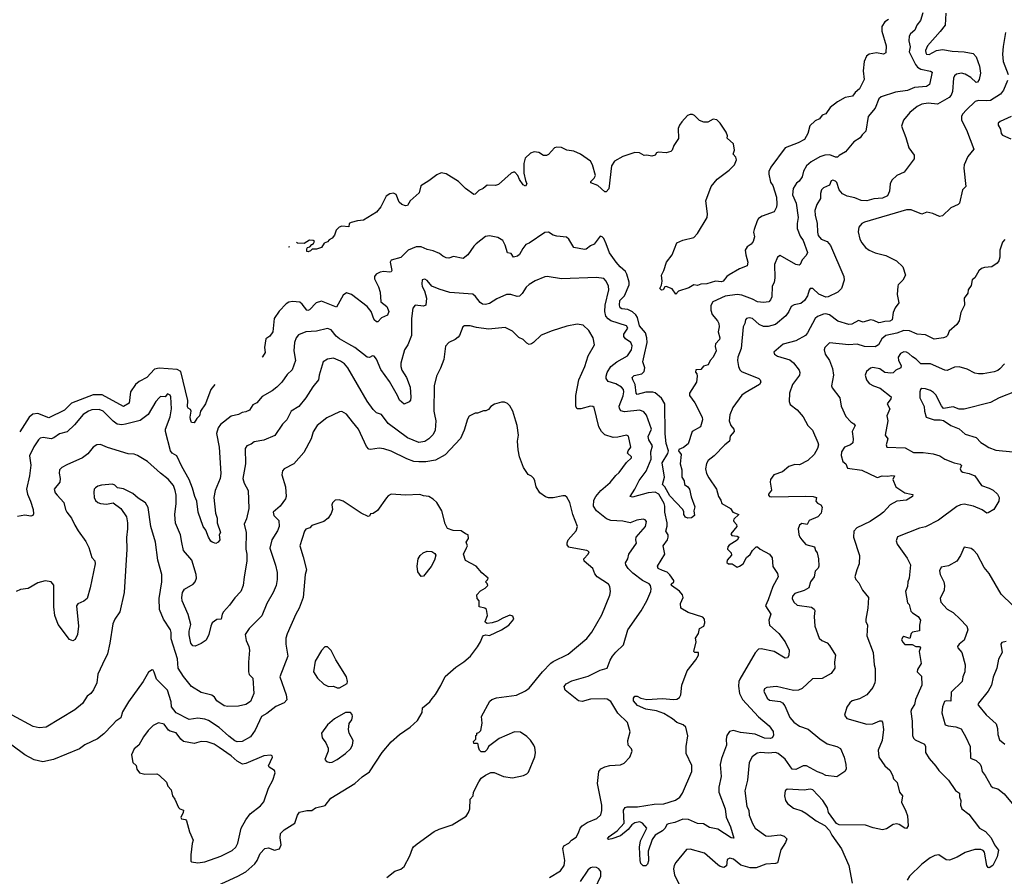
# Model space of a CAD drawing. Extents: x 1863017 to 1989460, y 394564 to 532820.
# Tile 108 of 213: x 1899903 to 1908100, y 509794 to 516922. Entities that reach past the tile are written whole.
import ezdxf

# ---------------------------------------------------------------- set-up
doc = ezdxf.new("R2010")
doc.units = 0

msp = doc.modelspace()

# ---------------------------------------------------------------- linework, layer by layer
at = {"layer": '0CON10XD'}
for points in [[(1907421.9, 516978.1), (1907401.5, 516915), (1907372.7, 516875), (1907355.5, 516835), (1907320, 516805), (1907308.5, 516785), (1907304.5, 516744.5), (1907315.4, 516695.4), (1907307.8, 516655), (1907360.2, 516550.2), (1907377.9, 516527.9), (1907405, 516509.2), (1907485, 516493.3), (1907498.6, 516485), (1907477.9, 516382.1), (1907453.3, 516365), (1907353.6, 516356.4), (1907295, 516332.9), (1907195, 516317.5), (1907075, 516280), (1907055, 516262.5), (1907025, 516185.8), (1906965.7, 516115), (1906947.1, 515995), (1906916.2, 515965), (1906900.9, 515939.1), (1906848, 515905), (1906777, 515823), (1906725, 515792.5), (1906712.5, 515777.5), (1906695, 515777.5), (1906646.9, 515796.9), (1906605, 515794.6), (1906565, 515781.5), (1906491.5, 515738.5), (1906454.5, 515705), (1906429.6, 515660.4), (1906416.9, 515615), (1906392.5, 515577.5), (1906369.5, 515560.5), (1906342.5, 515517.5), (1906335.6, 515465), (1906368.5, 515395), (1906383.5, 515275), (1906374.6, 515225), (1906375.3, 515185), (1906401.3, 515121.3), (1906425, 515083.1), (1906462.9, 514985), (1906450.3, 514959.7), (1906417.3, 514922.7), (1906402, 514885), (1906391.7, 514878.3), (1906364.4, 514884.4), (1906235, 514959.4), (1906213.3, 514945), (1906187.5, 514885), (1906190, 514775), (1906183.9, 514736.1), (1906166.4, 514703.6), (1906164, 514615), (1906155, 514591.2), (1906138.8, 514575), (1906095, 514569.6), (1906045, 514574.4), (1906005, 514597.2), (1905915, 514628.2), (1905875, 514635.2), (1905775, 514621.6), (1905674.3, 514575), (1905657.3, 514542.7), (1905656.5, 514505), (1905667.4, 514467.4), (1905712.9, 514415), (1905723.1, 514395), (1905725.6, 514365), (1905718.9, 514325), (1905733.1, 514275), (1905730, 514260), (1905696.4, 514223.6), (1905693.1, 514203.1), (1905702.2, 514165), (1905676.9, 514115), (1905652, 514085), (1905635, 514050), (1905595, 514037.5), (1905575, 514010), (1905531.7, 514008.3), (1905528.3, 513988.3), (1905540, 513975), (1905542.5, 513955), (1905536.7, 513905), (1905479.2, 513815), (1905480.8, 513795), (1905523.7, 513733.7), (1905585.5, 513615), (1905588.9, 513591.1), (1905571.1, 513535), (1905500.9, 513495), (1905467.5, 513392.5), (1905429, 513361), (1905390, 513345), (1905388, 513335), (1905408.8, 513305), (1905401.2, 513225), (1905414.4, 513175), (1905416.6, 513115), (1905434, 513085), (1905438.2, 513055), (1905465.4, 513035), (1905478.5, 513015), (1905492.8, 512952.8), (1905523, 512867), (1905514.2, 512835), (1905520, 512795), (1905495, 512777.1), (1905465, 512774.1), (1905445, 512781.3), (1905432.9, 512805), (1905432.7, 512827.3), (1905422.9, 512845), (1905315, 512959.4), (1905273.6, 513033.6), (1905254.2, 513055), (1905270.7, 513115), (1905253.1, 513235), (1905298.8, 513311.2), (1905304.8, 513335), (1905286.1, 513395), (1905276.5, 513476.5), (1905274.1, 513725), (1905245, 513772.7), (1905195, 513816.4), (1905175, 513821.9), (1905115, 513822.1), (1905045, 513803.5), (1905034.7, 513814.7), (1905028.1, 513885), (1905006.7, 513925), (1905003.3, 513945), (1905017.8, 513962.2), (1905082.2, 513975), (1905101.8, 513995), (1905108.3, 514025), (1905092, 514075), (1905100.7, 514125)], [(1907613, 516977), (1907608.6, 516875), (1907566.2, 516823.8), (1907460, 516705), (1907445.5, 516665), (1907445.7, 516645), (1907452, 516635), (1907475, 516632.2), (1907534.6, 516665.4), (1907585, 516673.3), (1907665, 516660), (1907765, 516655.6), (1907840.3, 516640.3), (1907865, 516613.8), (1907893.9, 516535), (1907902.4, 516477.6), (1907891.1, 516425), (1907877.2, 516402.8), (1907865, 516399.2), (1907821.1, 516441.1), (1907775, 516468.9), (1907745, 516476.5), (1907702.1, 516467.9), (1907686, 516455), (1907678.6, 516435), (1907670, 516325), (1907656.5, 516293.5), (1907640.6, 516275), (1907545, 516217.4), (1907465, 516227.3), (1907415, 516217.8), (1907375, 516198.6), (1907315, 516148.6), (1907260, 516085), (1907243.3, 516035), (1907281.3, 515941.3), (1907305, 515856.7), (1907349.2, 515795), (1907350.8, 515765), (1907267, 515653), (1907205, 515626.2), (1907165, 515587.5), (1907148.8, 515555), (1907143.8, 515495), (1907127.1, 515455), (1907085, 515437.3), (1907015, 515431.6), (1906955, 515413.1), (1906907.6, 515417.6), (1906855, 515439.6), (1906792.5, 515452.5), (1906752, 515472), (1906725.4, 515505), (1906705, 515566), (1906695, 515579.2), (1906673.8, 515586.2), (1906660, 515580), (1906644, 515545), (1906595, 515522.5), (1906577.5, 515505), (1906569.4, 515475), (1906569.2, 515435), (1906539.4, 515385), (1906523.3, 515335), (1906524.6, 515294.6), (1906542.9, 515225), (1906544.3, 515155), (1906551.4, 515125), (1906575, 515096), (1906625, 515075.7), (1906653.9, 515043.9), (1906764.3, 514785), (1906767.5, 514755), (1906745, 514686.2), (1906715, 514654.3), (1906635, 514615.7), (1906615, 514612.7), (1906555, 514637.5), (1906505, 514684), (1906485, 514683.8), (1906475, 514672.5), (1906460.8, 514625), (1906435.7, 514585), (1906405, 514559.4), (1906351.4, 514548.6), (1906325, 514535.8), (1906306.2, 514493.8), (1906281.1, 514458.9), (1906195.9, 514384.1), (1906135, 514369.6), (1906095, 514368.8), (1906060, 514385), (1906005, 514435.5), (1905975, 514440.6), (1905954.5, 514435.5), (1905944.3, 514425), (1905939.4, 514395), (1905925.6, 514365), (1905909.4, 514185), (1905881.9, 514115), (1905880, 514085), (1905887.8, 514035), (1905898.3, 514008.3), (1905913.7, 513993.7), (1906056.2, 513935), (1906067.5, 513925), (1906072.9, 513905), (1906062, 513885), (1905941.8, 513818.2), (1905915, 513796.9), (1905839.2, 513695), (1905814, 513635), (1905810.8, 513585), (1905822.5, 513545), (1905849.2, 513515), (1905850.8, 513495), (1905818.8, 513455), (1905811.2, 513415), (1905774, 513385), (1905685, 513292), (1905635.6, 513254.4), (1905620.3, 513229.7), (1905613.1, 513185), (1905620.8, 513145), (1905639.1, 513109.1), (1905705, 513016.7)], [(1907135, 516924.5), (1907104.4, 516905), (1907080.4, 516865), (1907080.5, 516825), (1907115.5, 516705), (1907113.1, 516645), (1907095, 516635.5), (1907035, 516644.7), (1906975.8, 516635), (1906952.5, 516617.5), (1906933.4, 516575), (1906924, 516495), (1906934.4, 516425), (1906894.3, 516345), (1906858, 516315), (1906836.2, 516285), (1906775, 516274.5), (1906712.7, 516237.2), (1906650.3, 516189.7), (1906615, 516138.8), (1906585, 516126.7), (1906562.3, 516097.7), (1906525, 516080), (1906481.7, 516038.3), (1906464.4, 515975.6), (1906436.7, 515925), (1906385, 515897.5), (1906275, 515856.2), (1906155.6, 515695), (1906140.6, 515659.4), (1906139.5, 515635), (1906155, 515570), (1906171.9, 515541.9), (1906204.6, 515445), (1906207.8, 515387.8), (1906202.5, 515362.5)], [(1908111.2, 516815), (1908091.9, 516698.1), (1908085.6, 516635), (1908091.9, 516575), (1908133.1, 516465)], [(1908125.6, 516415), (1908094.5, 516335), (1908068.5, 516301.5), (1907985, 516250.5), (1907955, 516246.2), (1907885, 516250.5), (1907858, 516242), (1907785, 516172.5), (1907752.5, 516135), (1907742.9, 516115), (1907742.5, 516085), (1907785.6, 516005), (1907846.2, 515845), (1907797.7, 515782.3), (1907766.2, 515715), (1907764, 515685), (1907778.8, 515535), (1907753.3, 515505), (1907725.9, 515394.1), (1907717.1, 515382.9), (1907655, 515356.2), (1907585, 515288.8), (1907560, 515285), (1907505, 515308), (1907455, 515320), (1907415, 515304.5), (1907325, 515339.5), (1907285, 515340.5), (1906935, 515237.1), (1906913.8, 515225), (1906890, 515195), (1906884.1, 515155.9), (1906898, 515095), (1906913.7, 515063.7), (1906945, 515025.8), (1906975, 515004.3), (1907025, 514980.6), (1907115, 514958.8), (1907203.3, 514915), (1907256.7, 514865), (1907276.7, 514795), (1907256.7, 514755), (1907216.7, 514715), (1907213.3, 514705), (1907208.8, 514635), (1907221.2, 514565), (1907191.2, 514525), (1907174.2, 514485), (1907166.2, 514425), (1907146.6, 514413.4), (1907105, 514411.1), (1907071.7, 514401.7), (1907055, 514400), (1907015, 514420), (1906985, 514425.5), (1906925, 514405.6), (1906885, 514417.5), (1906832.1, 514387.9), (1906805, 514385.5), (1906714.2, 514414.2), (1906645, 514466.1), (1906615, 514474.7), (1906595, 514472.2), (1906545, 514450.9), (1906526.4, 514435), (1906463.1, 514315), (1906445.8, 514295), (1906365, 514249.1), (1906258.7, 514221.3), (1906182.5, 514155), (1906188.3, 514138.3), (1906213.2, 514123.2), (1906315, 514090.8), (1906346.4, 514066.4), (1906391.4, 514005), (1906398.6, 513985), (1906394.3, 513965), (1906338.1, 513885), (1906312.2, 513815), (1906308, 513745), (1906318.8, 513718.8), (1906376.2, 513675), (1906425, 513616.2)], [(1906202.5, 515362.5), (1906185, 515323.3), (1906085, 515287.5), (1906055, 515267.5), (1906042.3, 515247.7), (1906016.7, 515175), (1906013.3, 515155), (1906021.2, 515115), (1906010, 515075), (1905994, 515055), (1905959.4, 515030.6), (1905942.5, 515005), (1905947.1, 514965), (1905965.3, 514905), (1905960, 514875), (1905895, 514848.5), (1905810.3, 514799.7), (1905790, 514785), (1905760, 514745), (1905745, 514741.4), (1905695, 514746.9), (1905625, 514723.8), (1905575, 514722), (1905545, 514710), (1905515, 514714.2), (1905475, 514689.2), (1905388.3, 514661.7), (1905365, 514636.7), (1905335, 514683.3), (1905285, 514702.5), (1905275, 514700), (1905260, 514675), (1905245, 514672.5), (1905232.5, 514685), (1905246.4, 514713.6), (1905252, 514745), (1905245.8, 514795), (1905267.1, 514835), (1905287.1, 514905), (1905334.4, 514965), (1905375, 515065.6), (1905425, 515087.5), (1905515, 515109.5), (1905546.3, 515143.7), (1905627.1, 515275), (1905630, 515305), (1905616.2, 515413.8), (1905659.4, 515535), (1905710.8, 515595), (1905810.2, 515669.8), (1905855, 515714.3), (1905869.5, 515755), (1905866.5, 515776.5), (1905843.9, 515803.9), (1905854.4, 515835), (1905845, 515890), (1905792.5, 515935), (1905796.1, 515956.1), (1905786, 515985), (1905735, 516060), (1905708.3, 516088.3), (1905677, 516093), (1905631.7, 516068.3), (1905598.3, 516068.3), (1905561.7, 516081.7), (1905520, 516125), (1905505, 516132.5), (1905485, 516132.5), (1905463.3, 516125), (1905415, 516072), (1905395, 516043.8), (1905385.6, 516015), (1905386.6, 515933.4), (1905348.6, 515875), (1905336, 515835), (1905325, 515826.2), (1905285, 515812.5), (1905221.7, 515818.3), (1905205, 515812.5), (1905192.5, 515795), (1905165, 515786.7), (1905125, 515793.3), (1905100.7, 515790.7), (1905063.4, 515813.4), (1905025, 515815.5), (1904925, 515784.4), (1904855, 515744.4), (1904830.6, 515705), (1904808.8, 515515), (1904785, 515490), (1904775, 515490), (1904715, 515543.3), (1904656.7, 515565), (1904656.7, 515575), (1904685, 515603.3), (1904695.8, 515625), (1904672.9, 515715), (1904655, 515745.7), (1904572, 515802), (1904517.2, 515827.2), (1904457.2, 515837.2), (1904415, 515857.5), (1904375, 515861.5), (1904355, 515854.2), (1904305, 515800), (1904288.3, 515791.7), (1904265, 515792.5), (1904225, 515817.5), (1904185, 515823.1), (1904155, 515811.1), (1904111.9, 515768.1), (1904100.5, 515725), (1904100, 515645), (1904113, 515583), (1904125.8, 515555), (1904115, 515537.5), (1904095, 515546.7), (1904065, 515591.2), (1904050.6, 515625), (1904025, 515652), (1904015, 515654), (1903993.8, 515645), (1903888.8, 515551.2), (1903865, 515543.3), (1903794.6, 515545.4), (1903762, 515518), (1903725, 515501.4), (1903695, 515470), (1903685, 515467.5), (1903615, 515517.1), (1903555.2, 515575.2), (1903455, 515637.9), (1903412.4, 515647.6), (1903375, 515631.5), (1903310.5, 515579.5), (1903241.8, 515538.2), (1903228.4, 515481.6), (1903154, 515415), (1903132.5, 515375), (1903115, 515374), (1903083.3, 515385), (1903063.8, 515403.8), (1903037, 515467), (1903015, 515477.8), (1902985, 515473.1), (1902955, 515452.9), (1902910.8, 515365), (1902875, 515320.5), (1902765, 515253.5), (1902715, 515248.6), (1902662.5, 515235), (1902647.5, 515225), (1902642.5, 515197.5), (1902585, 515204.4), (1902563.8, 515196.2), (1902538.5, 515171.5), (1902525, 515130), (1902505, 515103.3), (1902480, 515090), (1902465, 515072.5), (1902437.5, 515062.5), (1902415, 515027.5), (1902375, 515012.5), (1902338.3, 515011.7), (1902325, 514997.5), (1902305, 514990), (1902293.3, 514993.3), (1902292.5, 515015), (1902300, 515025), (1902319.3, 515030.7), (1902335, 515052.5), (1902350, 515060), (1902357.5, 515075), (1902347.5, 515085), (1902315, 515086.7), (1902271.7, 515058.3), (1902215, 515061.2), (1902207.3, 515068.5)], [(1908158.6, 516115), (1908065.6, 516074.4), (1908050.3, 516059.7), (1908048, 516045), (1908069.4, 516009.4), (1908074.6, 515975), (1908085, 515959.5), (1908155, 515929.1)], [(1905100.7, 514125), (1905126.2, 514236.2), (1905125.4, 514275), (1905111.9, 514315), (1905063.3, 514375), (1905047.7, 514445), (1905034, 514465), (1905005, 514491.2), (1904965, 514511.6), (1904915, 514515.5), (1904902.7, 514525), (1904895.9, 514545.9), (1904898.1, 514585), (1904938.8, 514625), (1904977.5, 514715), (1904977.1, 514737.1), (1904959.1, 514805), (1904946.5, 514826.5), (1904902.9, 514865), (1904869.4, 514905), (1904812.8, 514982.8), (1904787, 515057), (1904765, 515100), (1904753.6, 515113.6), (1904735, 515120), (1904685.5, 515054.5), (1904655, 515040), (1904618.3, 515011.7), (1904605, 515008.8), (1904515.8, 515025.8), (1904476.3, 515096.3), (1904455, 515112.9), (1904375, 515121.1), (1904345, 515129.4), (1904305, 515152.5), (1904275, 515150.8), (1904145, 515063.3), (1904117.7, 515052.3), (1904091.3, 515018.7), (1904065, 514968.8), (1904046.8, 514953.2), (1904015, 514946), (1903995, 514975.7), (1903963, 514983), (1903945.6, 515045), (1903924.6, 515084.6), (1903885, 515108.5), (1903815, 515124.4), (1903782.4, 515117.6), (1903703.8, 515056.2), (1903683.7, 515036.3), (1903635, 514964), (1903595, 514935.6), (1903515, 514950), (1903475, 514938), (1903455, 514940), (1903425, 514953.8), (1903397.4, 514977.4), (1903345, 514998.5), (1903295, 515010.4), (1903245, 515031.5), (1903205, 515033.1), (1903136.2, 515005), (1903075, 514944.3), (1902995, 514920), (1902988, 514905), (1903000.8, 514835), (1902996.6, 514823.4), (1902981.9, 514821.9), (1902935, 514826.9), (1902905, 514820.8), (1902870, 514805), (1902856, 514785), (1902857.1, 514765), (1902889.5, 514699.5), (1902903.6, 514655), (1902910.8, 514575), (1902959.6, 514535), (1902976.5, 514495), (1902966.5, 514463.5), (1902915, 514441.2), (1902885, 514408), (1902875, 514407.5), (1902855, 514424.4), (1902829.4, 514495), (1902795, 514536.5), (1902665, 514634), (1902625, 514648), (1902595, 514630), (1902541.2, 514528.8), (1902415, 514579.6), (1902370.8, 514565), (1902315, 514508.1), (1902302.7, 514502.7), (1902294.7, 514504.7), (1902255.7, 514555), (1902235, 514570.6), (1902175, 514578.2), (1902145, 514572.2), (1902121.3, 514558.7), (1902063.8, 514496.2), (1902022.4, 514435), (1902010.4, 514325), (1901985, 514287.5), (1901952.9, 514265), (1901941.1, 514195), (1901946.4, 514153.6), (1901925, 514116.2), (1901922.5, 514114.2)], [(1908105, 515092.5), (1908085, 515070.8), (1908063.5, 515005), (1908062.5, 514945), (1908054.3, 514915), (1908041.2, 514895), (1907995, 514866.2), (1907935, 514860), (1907909.3, 514850.7), (1907887.7, 514832.3), (1907855.8, 514774.2), (1907833.8, 514756.2), (1907825, 514710), (1907800, 514675), (1907796.7, 514645), (1907766.2, 514605), (1907770, 514545), (1907738, 514485), (1907723.8, 514415), (1907705.7, 514384.3), (1907641.2, 514328.8), (1907626, 514295), (1907615, 514284.2), (1907595, 514274.3), (1907515, 514264.3), (1907445, 514299.4), (1907375, 514305.5), (1907312.1, 514332.1), (1907265, 514336.9), (1907205, 514312.2), (1907114.8, 514295.2), (1907080.5, 514265), (1907052, 514215), (1907025, 514198.6), (1906935, 514202.5), (1906875, 514222.3), (1906805, 514217.3), (1906645, 514232), (1906606.9, 514195), (1906601.9, 514175), (1906608.7, 514138.7), (1906645.8, 514085), (1906670.3, 514020.3), (1906677.1, 513965), (1906662.5, 513875), (1906668.3, 513858.3), (1906731.2, 513775), (1906742, 513705), (1906781.3, 513621.3), (1906822, 513575), (1906848.6, 513558.6), (1906858, 513545), (1906832.9, 513495), (1906842.9, 513435), (1906837.9, 513402.1), (1906820, 513385), (1906771.2, 513365), (1906745.7, 513325), (1906741.4, 513295), (1906756.8, 513246.8), (1906780, 513225), (1906795, 513190), (1906914.4, 513174.4), (1907035, 513114.3), (1907045, 513111.9), (1907084.2, 513125.7), (1907126.7, 513123.3), (1907165, 513129.7), (1907185.3, 513125.3), (1907172.5, 513095), (1907196.7, 513035), (1907272.5, 512985), (1907324.3, 512974.3), (1907339.7, 512969.7), (1907335, 512954.6), (1907285, 512924.7), (1907204.4, 512914.4), (1907149.2, 512885), (1907095.7, 512824.3), (1907070, 512805), (1906982.4, 512747.6), (1906873.3, 512695), (1906848, 512665), (1906844.2, 512615), (1906895.9, 512464.1), (1906892.9, 512395), (1906871.9, 512345), (1906856, 512285), (1906863.3, 512265), (1906890, 512235), (1906920, 512175), (1906968.8, 512115), (1906964, 512025), (1906948.8, 511935), (1906948.8, 511915), (1906962, 511885), (1906957.1, 511795), (1907009.4, 511655), (1907016, 511555), (1907024.1, 511524.1), (1907026.5, 511425), (1907023.6, 511405), (1907005, 511365.8), (1906955, 511304.4), (1906895, 511271.1), (1906835, 511252.9), (1906813.4, 511236.6), (1906788.3, 511201.7), (1906771.2, 511135), (1906788, 511108), (1906955, 511061.4), (1907005, 511061.9), (1907065, 511087.5), (1907076.8, 511086.8), (1907085, 511076.7), (1907094.3, 511014.3), (1907082.9, 510925), (1907050.8, 510845), (1907055.8, 510785), (1907104.5, 510714.5), (1907146.8, 510676.8), (1907170, 510635), (1907178.8, 510605), (1907208.8, 510575), (1907228.8, 510495), (1907253.8, 510465), (1907245, 510410), (1907281.2, 510335), (1907293, 510297), (1907300, 510215), (1907285, 510193.3), (1907272.5, 510195), (1907225, 510226), (1907205, 510229.4), (1907175, 510224.3), (1907119.8, 510190.2), (1907085, 510182.2), (1907007.4, 510197.4), (1906945, 510220), (1906725, 510221.2), (1906704.1, 510234.1), (1906636, 510326), (1906627.5, 510365), (1906590.8, 510425), (1906505, 510513.5), (1906485, 510519.6), (1906435, 510512.1), (1906291.7, 510518.3), (1906276.2, 510505), (1906270.8, 510465), (1906279.2, 510425), (1906295, 510398.8), (1906345, 510361.2), (1906415, 510338), (1906448.7, 510318.7), (1906535, 510256), (1906605, 510218), (1906645.6, 510175.6), (1906663.9, 510136.1), (1906745, 510024), (1906807.1, 509885), (1906833.8, 509736.2)], [(1902150.3, 515034.2), (1902145, 515030), (1902143.3, 515031.7)], [(1905705, 513016.7), (1905720.6, 512955), (1905741.4, 512925), (1905747.8, 512895), (1905820, 512855), (1905840, 512825), (1905888.8, 512805), (1905848.8, 512765), (1905846.2, 512755), (1905848.8, 512745), (1905871.9, 512721.9), (1905873.3, 512705), (1905822.3, 512645), (1905830.6, 512630.6), (1905876.7, 512625), (1905891.2, 512615), (1905875, 512591.9), (1905810.2, 512549.8), (1905798.6, 512535), (1905796.2, 512515), (1905825.7, 512485), (1905828.6, 512465), (1905794.4, 512425), (1905791.2, 512405), (1905804.3, 512394.3), (1905835, 512393.8), (1905875, 512366.7), (1905895, 512374), (1905925, 512393.1), (1905955, 512446.9), (1905985, 512471.2), (1906005, 512506.2), (1906035, 512536.7), (1906045, 512536.7), (1906067.5, 512515), (1906145, 512474), (1906168.5, 512445), (1906172.4, 512372.4), (1906211.2, 512315), (1906218.9, 512285), (1906174, 512205), (1906134.3, 512094.3), (1906112, 512045), (1906157.1, 511975), (1906138.8, 511925), (1906144.2, 511885), (1906222, 511815), (1906276.3, 511746.3), (1906308.9, 511675), (1906307.5, 511632.5), (1906295, 511612.5), (1906275, 511608.6), (1906185, 511664.3), (1906075, 511686), (1906052.5, 511685), (1906025, 511653.3), (1905898.5, 511435), (1905890, 511415), (1905887.1, 511375), (1905896.5, 511315), (1905921.9, 511265), (1906055, 511120), (1906141.9, 511045), (1906175, 510998), (1906180, 510965), (1906166.7, 510945), (1906150.5, 510939.5), (1906105, 510944.7), (1906025, 510978), (1905905, 510990.5), (1905845, 511006.7), (1905811.7, 510998.3), (1905790.6, 510965), (1905784.4, 510935), (1905786.5, 510885), (1905744.7, 510775.3), (1905734.5, 510725), (1905741.8, 510625), (1905723.6, 510535), (1905724.5, 510495), (1905776.7, 510356.7), (1905784.5, 510285), (1905820.8, 510205), (1905848, 510112), (1905825, 510114.2), (1905715, 510186.2), (1905645, 510200.9), (1905595, 510231.2), (1905545, 510234.2), (1905472.4, 510267.6), (1905425, 510269.1), (1905358.1, 510241.9), (1905305, 510231.9), (1905292, 510225), (1905277.5, 510195), (1905255, 510172.2), (1905195, 510136.7), (1905169.3, 510100.7), (1905136, 510004), (1905137.2, 509922.8), (1905130.8, 509895), (1905115, 509880), (1905095, 509880), (1905075, 509901.2), (1905067.5, 509925), (1905062.7, 510037.3), (1905072, 510088), (1905123.3, 510195), (1905086.8, 510236.8), (1905065, 510247.5), (1905025, 510240), (1904998, 510222), (1904967.8, 510185), (1904905, 510130), (1904833.3, 510105), (1904805, 510100.6), (1904796.2, 510105), (1904809.4, 510125), (1904878.1, 510171.9), (1904934.2, 510235), (1904929.1, 510345), (1904942.7, 510367.3), (1904961.1, 510371.1), (1905046.9, 510373.1), (1905185, 510393.5), (1905265, 510396.4), (1905363.4, 510426.6), (1905397.8, 510452.2), (1905422.1, 510485), (1905499.4, 510665), (1905497.5, 510715), (1905452.2, 510815), (1905451.5, 510875), (1905466.2, 510963.8), (1905448.9, 511035), (1905426, 511055), (1905375, 511073.8), (1905337.5, 511105), (1905265, 511150), (1905205, 511170.6), (1905115, 511184.8), (1905045.5, 511215), (1905013.6, 511255), (1905012.8, 511277.2), (1905025, 511292.5), (1905045, 511294.3), (1905075, 511277.1), (1905124.4, 511264.4), (1905255, 511272.5), (1905346.1, 511263.9), (1905375, 511268.5), (1905396.9, 511283.1), (1905406, 511305), (1905416.7, 511385), (1905458.8, 511505), (1905533.2, 511595), (1905555.4, 511635), (1905555.5, 511655.5), (1905525, 511657.5), (1905516, 511665), (1905535.5, 511745), (1905530, 511775), (1905554.5, 511815), (1905563.1, 511855), (1905597.8, 511875), (1905606.7, 511903.3), (1905604.5, 511934.5), (1905591.2, 511951.2), (1905468, 511988), (1905406.4, 512025), (1905405.3, 512065), (1905426.2, 512113.8), (1905421.6, 512135), (1905397.4, 512167.4), (1905329.6, 512215), (1905325.6, 512225), (1905350, 512245), (1905350.4, 512255), (1905315, 512303.5), (1905292.2, 512325), (1905255, 512339.5), (1905219.4, 512355), (1905212.9, 512375), (1905273.3, 512475), (1905260, 512545), (1905295.6, 512595), (1905302.5, 512615), (1905300.8, 512635), (1905281.9, 512665), (1905293.5, 512706.5), (1905294.5, 512735), (1905273.3, 512823.3), (1905274.7, 512875), (1905269.7, 512895), (1905223.8, 512975), (1905195, 512990.8), (1905135, 512983.7), (1905005, 512948.6), (1904986.2, 512955), (1905024.7, 513015.3), (1905061.2, 513088.8), (1905117.9, 513165), (1905159.6, 513265), (1905158.7, 513325), (1905172.5, 513375), (1905142.1, 513425), (1905136.2, 513453.8), (1905163.1, 513515), (1905121.6, 513631.6), (1905099.8, 513659.8), (1905065, 513672.9), (1904938.2, 513658.2), (1904906.7, 513666.7), (1904895.5, 513685.5), (1904892.9, 513705), (1904927.5, 513792.5), (1904933.4, 513825), (1904930.4, 513845), (1904913.6, 513865), (1904865, 513892.8), (1904801.5, 513911.5), (1904785.7, 513935), (1904784.4, 513955), (1904793.3, 513985), (1904825.6, 514035), (1904875, 514074.4), (1904962.9, 514125), (1904996.2, 514175), (1905003.1, 514206.9), (1904991.8, 514235), (1904946.5, 514265), (1904931.8, 514285), (1904933.4, 514305), (1904965.5, 514355), (1904955.6, 514375), (1904825, 514416.2), (1904801.3, 514431.3), (1904783.8, 514455), (1904773.8, 514495), (1904776.6, 514545), (1904809.2, 514675), (1904804.5, 514705), (1904784.4, 514745), (1904765, 514768.2), (1904706.2, 514776.2), (1904415, 514764.4), (1904295, 514784.2), (1904275, 514780.8), (1904195, 514750), (1904145, 514718.6), (1904120, 514695), (1904086.3, 514643.7), (1904065, 514622.5), (1904045, 514618.6), (1903992.5, 514635), (1903954.7, 514635.3), (1903875, 514598.5), (1903815, 514559.5), (1903780.9, 514550.9), (1903756.7, 514555), (1903737.2, 514567.2), (1903698.3, 514618.3), (1903675, 514638), (1903485, 514652.1), (1903395, 514678.2), (1903335.4, 514705.4), (1903295, 514750.8), (1903275, 514763.8), (1903255, 514757.5), (1903251.1, 514725), (1903255, 514701.2), (1903274.5, 514664.5), (1903290.8, 514605), (1903285, 514547.5), (1903265, 514538), (1903195, 514545.8), (1903175, 514522.5), (1903165.5, 514434.5), (1903165.5, 514294.5), (1903133.4, 514216.6), (1903105.8, 514175), (1903075.6, 514065), (1903075.5, 514035.5), (1903085.6, 514005), (1903124.4, 513945), (1903152.7, 513865), (1903160.3, 513779.7), (1903156, 513755), (1903145, 513743.3), (1903105, 513723.3), (1903064.2, 513755), (1903048, 513795), (1902981.2, 513911.2), (1902910.3, 514010.3), (1902875, 514096.7), (1902855, 514123.3), (1902840, 514125), (1902815, 514111.2), (1902795, 514114), (1902693.6, 514193.6), (1902643.2, 514223.2), (1902565, 514267.5), (1902538.8, 514288.8), (1902495, 514340), (1902465, 514352), (1902375, 514331.4), (1902285, 514324.4), (1902225, 514300.8), (1902204.5, 514275.5), (1902190, 514235), (1902184.4, 514165), (1902200, 514085), (1902172.6, 514007.4), (1902129.8, 513970.2), (1902085.4, 513904.6), (1902045.4, 513864.6), (1902005, 513832.5), (1901922.7, 513787.3), (1901877, 513733), (1901845, 513717.5), (1901816, 513674), (1901785, 513659.5), (1901755, 513654.3), (1901725, 513635.7), (1901665, 513621.9), (1901575, 513554.2), (1901555.4, 513524.6), (1901541.4, 513478.6), (1901563.5, 513365), (1901577.1, 513145), (1901573.5, 513105), (1901529.5, 513005), (1901520.6, 512945), (1901534.5, 512815), (1901546.7, 512775), (1901547.8, 512735), (1901574, 512655), (1901562.9, 512635), (1901569.2, 512595), (1901555, 512574), (1901535, 512563.8), (1901505, 512573.3), (1901493.7, 512583.7), (1901474.4, 512615), (1901454.2, 512675), (1901432.1, 512705), (1901390, 512825), (1901378.9, 512915), (1901360, 512955), (1901342.2, 513025), (1901315.2, 513095.2), (1901252.5, 513205), (1901212.3, 513292.3), (1901173.3, 513315), (1901158.8, 513335), (1901116, 513495), (1901118, 513515), (1901155, 513617.5), (1901166.7, 513685), (1901162.7, 513782.7), (1901155, 513798.8), (1901135, 513808), (1901115, 513784.2), (1901075, 513785.8), (1901063.4, 513776.6), (1901036, 513745), (1900972, 513638), (1900905, 513586.5), (1900785, 513556.1), (1900755, 513551.2), (1900715, 513555.4), (1900680.4, 513580.4), (1900598.9, 513665), (1900565, 513679.6), (1900505, 513676.2), (1900475, 513665.5), (1900432.6, 513637.4), (1900358.5, 513551.5), (1900297.8, 513492.2), (1900235, 513475.6), (1900188.3, 513441.7), (1900165.5, 513434.5), (1900100, 513445), (1900075, 513440), (1900058.6, 513425), (1900022.1, 513367.9), (1899986.3, 513293.7), (1899995.5, 513214.5), (1899985.5, 513125), (1899960.7, 513015), (1899968.5, 512975), (1899994.2, 512915.8), (1900014.5, 512845), (1900018.5, 512811.5), (1900012, 512795), (1899995, 512790.3), (1899945, 512798.8), (1899885, 512787.9)], [(1904314.6, 509785.4), (1904405, 509840.8), (1904435.7, 509885), (1904441.5, 509925), (1904424.4, 510025), (1904433.3, 510046.7), (1904475, 510069.2), (1904498, 510095), (1904535, 510121.2), (1904556, 510155), (1904569.2, 510195), (1904586, 510215), (1904628.3, 510241.7), (1904707.5, 510275), (1904740, 510305), (1904748.8, 510341.2), (1904749.4, 510385), (1904713.6, 510566.4), (1904724.5, 510665.5), (1904741.7, 510688.3), (1904775.5, 510704.5), (1904815, 510715.6), (1904905, 510722.5), (1904935, 510736.7), (1904982.5, 510785), (1905002.5, 510835), (1904997.5, 510855), (1904967.5, 510885), (1904966.7, 510925), (1904986.2, 510995), (1904963.3, 511075), (1904882.5, 511152.5), (1904825, 511247.8), (1904795, 511267.1), (1904775, 511270), (1904655, 511267.8), (1904585, 511248.2), (1904555, 511253.5), (1904443.9, 511343.9), (1904435.7, 511374.3), (1904452, 511395), (1904498.9, 511421.1), (1904635, 511460.5), (1904735, 511508.6), (1904793.3, 511526.7), (1904818.3, 511591.7), (1904838.8, 511625), (1904865, 511658), (1904930.7, 511719.3), (1904965.7, 511845), (1905077.4, 512002.6), (1905122.9, 512085), (1905156.6, 512163.4), (1905160, 512185), (1905153.4, 512213.4), (1905145, 512226.9), (1905087.1, 512255), (1905006.9, 512316.9), (1904967.8, 512355), (1904949.4, 512385), (1904947.5, 512402.5), (1904965.5, 512434.5), (1904975.6, 512475), (1905039.4, 512565), (1905031.9, 512595), (1905036.7, 512615), (1905112.9, 512705), (1905122, 512745), (1905110.8, 512760.8), (1905095, 512766.2), (1905042.1, 512757.9), (1904985, 512735.4), (1904925, 512750), (1904825, 512753.5), (1904788.5, 512768.5), (1904704.7, 512834.7), (1904681.1, 512875), (1904684.4, 512925), (1904700, 512955), (1904742.5, 513005), (1904818.3, 513071.7), (1904865, 513128), (1904893.1, 513155), (1904955, 513237.5), (1904995.8, 513275), (1904995.8, 513285), (1904962.9, 513315), (1904968.1, 513335), (1904990, 513365), (1904971.2, 513455), (1904955, 513464), (1904882.6, 513447.4), (1904845, 513446.5), (1904775, 513467.8), (1904746.9, 513495), (1904723.5, 513535), (1904685, 513696.2), (1904675, 513704), (1904655, 513705.6), (1904575, 513682.9), (1904555, 513682.5), (1904543.3, 513685), (1904533.1, 513703.1), (1904533.3, 513795), (1904558.5, 513925), (1904608.5, 514035), (1904635.7, 514125), (1904687.5, 514215), (1904678.6, 514275), (1904642.5, 514335), (1904595, 514378.8), (1904545, 514388), (1904458.8, 514371.2), (1904336.1, 514333.9), (1904245, 514296.7), (1904180, 514235), (1904165, 514223.8), (1904145, 514220), (1904125, 514231.2), (1904095, 514261.2), (1904058.3, 514278.3), (1904005, 514329.2), (1903945, 514359.2), (1903805, 514345.5), (1903705, 514360.5), (1903654.3, 514375.7), (1903606, 514374), (1903593.8, 514365), (1903565.8, 514295), (1903555, 514281.2), (1903529.3, 514260.7), (1903475.5, 514234.5), (1903449.2, 514205), (1903434.2, 514095), (1903407.9, 514022.1), (1903374.2, 513955), (1903353.3, 513875), (1903352.2, 513665), (1903357.5, 513637.5), (1903368.9, 513585), (1903363.1, 513505), (1903345, 513470), (1903310.8, 513435), (1903275, 513411.5), (1903225, 513402.7), (1903131.5, 513441.5), (1902970.6, 513560.6), (1902915, 513636.2), (1902875, 513651.2), (1902845, 513678), (1902797.1, 513747.1), (1902636, 514026), (1902607.1, 514057.1), (1902575, 514080), (1902515, 514104.5), (1902465, 514096.9), (1902430, 514075), (1902397.8, 513965), (1902392.2, 513925), (1902342.4, 513867.6), (1902284.3, 513775), (1902227, 513703), (1902162.2, 513665), (1902127.9, 513592.1), (1902090, 513555), (1902026.8, 513463.2), (1901935, 513424.3), (1901855, 513408.6), (1901830.5, 513389.5), (1901795, 513375.8), (1901780.6, 513355), (1901781.8, 513225), (1901761.8, 513105), (1901771.9, 513065), (1901806, 513005), (1901812.2, 512855), (1901791.3, 512768.7), (1901771.4, 512725), (1901789.4, 512655), (1901786.1, 512515), (1901793.6, 512475), (1901793.1, 512415), (1901771.4, 512285), (1901763.1, 512215), (1901745.4, 512164.6), (1901695, 512112.5), (1901650.3, 512049.7), (1901600, 511995), (1901589.2, 511975), (1901581.2, 511935), (1901545, 511932), (1901507, 511903), (1901494.3, 511875), (1901478, 511805), (1901455, 511760), (1901415, 511730), (1901365, 511708.8), (1901345, 511712), (1901328.6, 511735), (1901314.6, 511804.6), (1901314.5, 511835), (1901329.4, 511889.4), (1901305, 511973.8), (1901257.1, 512085), (1901253.2, 512113.2), (1901260, 512155), (1901275, 512184), (1901346.3, 512223.7), (1901365, 512243.8), (1901374.4, 512275), (1901373.5, 512305), (1901336, 512425), (1901266.2, 512505), (1901252.1, 512572.1), (1901241.4, 512635), (1901201.4, 512731.4), (1901194.5, 512805), (1901205.5, 512895), (1901205.5, 512965), (1901198.5, 513005), (1901182.5, 513045), (1901139.5, 513099.5), (1901075, 513148.9), (1900968.6, 513245), (1900883.3, 513295), (1900855, 513305.6), (1900805, 513308.6), (1900635, 513360.8), (1900575, 513386), (1900545, 513383.8), (1900515, 513366.2), (1900470.7, 513309.3), (1900426, 513275), (1900295, 513218.1), (1900254.5, 513195.5), (1900235, 513176.2), (1900231.3, 513148.7), (1900240.9, 513105), (1900238.8, 513075), (1900190, 513015), (1900199.4, 512985), (1900215, 512965.7), (1900270.8, 512905), (1900285.7, 512845), (1900296.9, 512825), (1900335.7, 512775), (1900361.1, 512715), (1900390, 512670), (1900455, 512580), (1900478.7, 512528.7), (1900505, 512446.7), (1900528.8, 512418.8), (1900531.5, 512395), (1900490.5, 512195), (1900465.6, 512105), (1900437.4, 512082.6), (1900387.8, 512062.2), (1900375.7, 512045), (1900394.2, 511875), (1900384.2, 511805.8), (1900365, 511763.3), (1900345, 511754), (1900318.8, 511765), (1900225, 511890), (1900195.5, 511965.5), (1900186.2, 512035), (1900188.3, 512098.3), (1900187.9, 512217.9), (1900165, 512243.3), (1900115, 512253.8), (1900054.4, 512235.6), (1899975, 512188.8), (1899910.7, 512179.3), (1899875, 512163.3)], [(1908101.4, 514058.6), (1908063, 514017), (1908045, 514002.2), (1908015, 513990.9), (1907925, 513974.5), (1907885, 513974.5), (1907855, 513981.9), (1907790, 514015), (1907725, 514033.1), (1907685, 514030), (1907625, 514002.5), (1907605, 514005.7), (1907485, 514059.1), (1907405, 514057.8), (1907367.2, 514097.2), (1907335.9, 514115.9), (1907305, 514144.4), (1907285, 514155.6), (1907265, 514157.1), (1907235, 514144), (1907216.9, 514115), (1907220, 514085), (1907240.5, 514045), (1907237.8, 514025), (1907197.1, 514005), (1907175, 513983.3), (1907155, 513980), (1907105, 513986.4), (1907065, 514017.3), (1907005, 514028.1), (1906985, 514021.4), (1906952, 513995), (1906942.9, 513962.9), (1906954.3, 513925), (1906975.5, 513895.5), (1907010, 513875), (1907066.4, 513856.4), (1907158, 513785), (1907154.2, 513765.8), (1907126.2, 513725), (1907148, 513685), (1907122.5, 513625), (1907131.9, 513585), (1907109.2, 513465), (1907131.1, 513435), (1907115.7, 513385), (1907123.3, 513365), (1907275, 513360), (1907345, 513320.6), (1907425, 513320), (1907508.6, 513308.6), (1907563, 513293), (1907605, 513265.8), (1907683.3, 513235), (1907732.5, 513222.5), (1907743.6, 513213.6), (1907733.8, 513185), (1907741.2, 513165), (1907755.6, 513155.6), (1907806.7, 513145), (1907855, 513126), (1907910, 513045), (1907975, 513024.2), (1908006.4, 513006.4), (1908043.1, 512973.1), (1908058, 512945), (1908056, 512915), (1908013.3, 512846.7), (1907965, 512817.1), (1907955, 512815.6), (1907915, 512844), (1907842.5, 512875), (1907765, 512891.1), (1907735, 512885.6), (1907705, 512872.5), (1907552.8, 512757.2), (1907445, 512701.4), (1907395, 512690.9), (1907210.9, 512619.1), (1907200, 512585), (1907207, 512557), (1907292.1, 512442.1), (1907318.6, 512385), (1907308.6, 512275), (1907295.8, 512245), (1907294.3, 512205), (1907277.1, 512165), (1907295, 512070), (1907308.8, 512055), (1907321.5, 512001.5), (1907336.3, 511986.3), (1907382, 511955), (1907402, 511925), (1907394, 511885), (1907393.8, 511836.2), (1907335, 511824.2), (1907325.6, 511814.4), (1907315, 511774), (1907265, 511789.5), (1907254.2, 511785), (1907245.6, 511765), (1907251.4, 511745), (1907272.5, 511722.5), (1907334, 511724), (1907365, 511707.5), (1907395, 511706.2), (1907402.5, 511695), (1907392.5, 511665), (1907406.9, 511565), (1907378, 511515), (1907376.1, 511496.1), (1907410.5, 511460.5), (1907412.5, 511385), (1907362.2, 511265), (1907352.2, 511225), (1907327.8, 511185), (1907322.5, 511165), (1907332.9, 511085), (1907337.1, 510965), (1907345, 510943.8), (1907358.6, 510928.6), (1907436.2, 510895), (1907444, 510875), (1907443.8, 510825), (1907474.2, 510775), (1907530.8, 510710.8), (1907553.8, 510675), (1907635, 510593.8), (1907695, 510508.8), (1907726.2, 510485), (1907726.2, 510455), (1907738.8, 510425), (1907736.2, 510385), (1907746.2, 510355), (1907805, 510310), (1907895, 510194), (1907945, 510166), (1907990, 510115), (1908017.5, 510055), (1908051.2, 510011.2), (1908040, 509955), (1908005, 509884.2), (1907975, 509866), (1907965, 509868.8), (1907954.6, 509884.6), (1907935.6, 509995), (1907925, 510008.1), (1907905, 510017.3), (1907855, 510016.5), (1907775, 509993.5), (1907706.9, 509953.1), (1907645, 509928.5), (1907615, 509931.9), (1907555, 509972.5), (1907521.7, 509968.3), (1907482, 509948), (1907413.8, 509896.2), (1907310, 509795), (1907292.5, 509762.5)], [(1901528.5, 513885.6), (1901494.1, 513845.9), (1901450.3, 513725), (1901408.8, 513665), (1901399.2, 513625), (1901376.9, 513603.1), (1901355, 513568.1), (1901335, 513571.1), (1901326, 513594), (1901321.2, 513615), (1901331.8, 513665), (1901325, 513678.1), (1901305, 513688.6), (1901300.1, 513700.1), (1901303.5, 513753.5), (1901243.7, 513993.7), (1901215, 514010), (1901065, 514021.8), (1901026.9, 514013.1), (1900961.5, 513945), (1900898, 513912), (1900867.8, 513885), (1900825.2, 513825), (1900815, 513732), (1900766.2, 513703.8), (1900589.7, 513799.7), (1900515, 513801), (1900335, 513729.8), (1900275, 513672.7), (1900145, 513609.2), (1900055, 513644.6), (1900011.7, 513638.3), (1899983.1, 513615), (1899903.3, 513493.3)], [(1908197.9, 513832.1), (1908056.7, 513775), (1907985, 513736), (1907765, 513681.4), (1907725, 513681.2), (1907675, 513700), (1907595, 513687.5), (1907577.7, 513707.7), (1907528.9, 513798.9), (1907509.4, 513819.4), (1907485, 513836.9), (1907445, 513849.4), (1907415, 513852), (1907403.8, 513845), (1907396, 513824), (1907395.7, 513775), (1907432.4, 513702.4), (1907434.6, 513664.6), (1907450, 513615), (1907515, 513592.5), (1907567.3, 513592.7), (1907595, 513585.7), (1907655, 513545.6), (1907725, 513518.6), (1907775, 513472.9), (1907865.4, 513445.4), (1907906, 513405), (1907931.7, 513388.3)], [(1903172.5, 510025), (1903180.7, 510039.3), (1903212.5, 510065), (1903353.9, 510166.1), (1903395, 510186.7), (1903505, 510223.3), (1903620, 510295), (1903640, 510325), (1903650, 510355), (1903652.5, 510435), (1903677.5, 510465), (1903682.5, 510495), (1903725, 510580), (1903745, 510610), (1903780, 510635), (1903825, 510657.5), (1903853, 510657), (1903930, 510625), (1904005, 510614), (1904097.3, 510632.7), (1904124.1, 510645.9), (1904138.8, 510661.2), (1904192.7, 510787.3), (1904197.5, 510825), (1904190.8, 510865), (1904184, 510885), (1904155, 510926), (1904125, 510958), (1904073, 510993), (1904023, 510997), (1903895, 510940), (1903807, 510873), (1903795, 510850), (1903775, 510830), (1903745, 510830), (1903730, 510845), (1903721.7, 510868.3), (1903720, 510895), (1903715, 510900), (1903685, 510900), (1903680, 510915), (1903700, 510935), (1903700, 510965), (1903708.3, 510971.7), (1903710, 510985), (1903725, 510990), (1903741.7, 511008.3), (1903753, 511067), (1903746.7, 511125), (1903818.3, 511251.7), (1903833.9, 511266.1), (1903871.7, 511278.3), (1904039.7, 511300.3), (1904115, 511337.5), (1904145, 511359.2), (1904255.4, 511494.6), (1904325, 511567.5), (1904345, 511582.5), (1904468, 511642), (1904625, 511772.5), (1904665.5, 511824.5), (1904749.4, 511970.6), (1904815.6, 512134.4), (1904821.4, 512165), (1904815.6, 512205.6), (1904805, 512226), (1904711.2, 512285), (1904692.1, 512312.1), (1904674, 512355), (1904603.8, 512415), (1904600, 512435), (1904636, 512475), (1904643.3, 512495), (1904625.5, 512505.5), (1904485, 512528.8), (1904474.1, 512534.1), (1904462.3, 512552.3), (1904460.5, 512569.5), (1904468, 512595), (1904535, 512668.8), (1904547.1, 512705), (1904507.5, 512805), (1904481.9, 512905), (1904458.6, 512948.6), (1904445, 512961.2), (1904425, 512961.2), (1904345, 512943.3), (1904305, 512943.3), (1904281.7, 512951.7), (1904232.5, 512985), (1904202.5, 513035), (1904192.5, 513085), (1904182.5, 513105), (1904165, 513122.5), (1904137, 513137), (1904096.4, 513196.4), (1904063.8, 513285), (1904052.3, 513342.3), (1904046.2, 513415), (1904056, 513465), (1904046, 513545), (1904035, 513582.5), (1904008.8, 513665), (1903985, 513707.5), (1903965, 513727.5), (1903939.3, 513739.3), (1903915, 513740), (1903855, 513723.3), (1903826.1, 513703.9), (1903805, 513677.5), (1903785, 513667.5), (1903763.6, 513666.4), (1903715, 513647.5), (1903695, 513647.5), (1903645, 513622.5), (1903631.2, 513598.8), (1903602.5, 513505), (1903571.7, 513438.3), (1903445, 513300.6), (1903365, 513256.4), (1903285, 513243.8), (1903225, 513241.5), (1903185, 513245.6), (1903125, 513267.9), (1902995, 513331.8), (1902935, 513352.2), (1902895, 513356.7), (1902825, 513345.8), (1902808.8, 513348.8), (1902789.7, 513369.7), (1902723.5, 513515), (1902675, 513576.9), (1902625, 513639.2), (1902585, 513662.5), (1902565, 513659.2), (1902460.2, 513609.8), (1902380, 513545), (1902346.4, 513493.6), (1902330.9, 513435), (1902269.3, 513320.7), (1902185, 513227.5), (1902105.9, 513184.1), (1902091.7, 513168.3), (1902086.4, 513133.6), (1902116.7, 513035), (1902122.5, 512955), (1902115.7, 512935), (1902071.4, 512875), (1902013.5, 512825), (1902019.4, 512795), (1902059.4, 512755), (1902062.7, 512705), (1902050.6, 512669.4), (1902001.5, 512595), (1901985.6, 512525), (1902032, 512382), (1902046.8, 512323.2), (1902047.8, 512265), (1902037.1, 512215), (1902014.3, 512155), (1901960.6, 512065), (1901918, 511962), (1901814.2, 511855.8), (1901780.6, 511805), (1901787.5, 511755), (1901810, 511705), (1901815.8, 511675.8), (1901807.1, 511575), (1901808.6, 511495), (1901814.6, 511474.6), (1901843.1, 511443.1), (1901852.5, 511315), (1901825, 511250), (1901785, 511222.9), (1901725, 511210.8), (1901635, 511205.8), (1901605, 511212.5), (1901545, 511254), (1901523.9, 511283.9), (1901502, 511302), (1901415, 511324.2), (1901335, 511374.3), (1901267.1, 511457.1), (1901223.8, 511525), (1901216.2, 511603.8), (1901165, 511768.8), (1901164, 511824), (1901157.7, 511845), (1901100.5, 511935), (1901067.3, 512015), (1901063.5, 512105), (1901087.5, 512245), (1901085.5, 512305), (1901052.2, 512425), (1901034.4, 512575), (1900994.3, 512705), (1900974.1, 512864.1), (1900951.7, 512901.7), (1900889.5, 512939.5), (1900845, 512980), (1900768.8, 513018.8), (1900716.9, 513026.9), (1900695, 513048.8), (1900675, 513055.8), (1900585, 513048), (1900555, 513040), (1900535, 513026.7), (1900524, 513015), (1900520.3, 512989.7), (1900524.3, 512945), (1900535, 512921.2), (1900553.3, 512905), (1900575, 512896), (1900625, 512890), (1900681.2, 512901.2), (1900745, 512853.3), (1900791.2, 512785), (1900801.2, 512735), (1900802, 512685), (1900792.7, 512612.7), (1900795.7, 512515), (1900772.5, 512155), (1900735.8, 511995), (1900694.2, 511935), (1900678.6, 511895), (1900654.4, 511735), (1900633.1, 511645), (1900591.5, 511558.5), (1900554.5, 511475.5), (1900545.4, 511404.6), (1900517.5, 511345), (1900495, 511316), (1900465.9, 511294.1), (1900425, 511232), (1900361.7, 511178.3), (1900125, 511034.3), (1900065, 511029.4), (1900015, 511040), (1899840.8, 511135)], [(1906425, 513616.2), (1906465, 513546.2), (1906504.2, 513505), (1906549.2, 513405), (1906552.9, 513385), (1906544.3, 513355), (1906517.1, 513305), (1906465, 513254), (1906395, 513219.2), (1906355, 513221.2), (1906306.1, 513203.9), (1906255, 513160), (1906182.5, 513135), (1906153.6, 513096.4), (1906150, 513075), (1906163, 513007), (1906136.2, 512975), (1906136.2, 512965), (1906145.7, 512955.7), (1906165, 512950.5), (1906443.4, 512956.6), (1906510, 512955), (1906536.7, 512945), (1906532.5, 512915), (1906545, 512900), (1906573.9, 512883.9), (1906583.3, 512865), (1906576.7, 512815), (1906548, 512785), (1906474.7, 512755.3), (1906458.3, 512721.7), (1906415, 512729.4), (1906395, 512716), (1906384.2, 512684.2), (1906389.3, 512639.3), (1906397.5, 512615), (1906415, 512592.5), (1906446.7, 512555), (1906520, 512535), (1906527.1, 512505), (1906542.5, 512485), (1906554.2, 512435), (1906556.1, 512373.9), (1906551.2, 512358.8), (1906525, 512332.5), (1906516.2, 512285), (1906488, 512245), (1906474, 512195), (1906435, 512173.1), (1906355, 512148), (1906336, 512125), (1906334.2, 512105), (1906347.5, 512075), (1906375, 512051.4), (1906494.3, 512034.3), (1906517.3, 512017.3), (1906522, 512005), (1906516.9, 511955), (1906524.2, 511875), (1906559.2, 511775), (1906580, 511755), (1906625, 511736), (1906645.7, 511715.7), (1906693.8, 511635), (1906686.7, 511576.7), (1906688, 511525), (1906658.3, 511481.7), (1906585, 511438.9), (1906503.7, 511436.3), (1906417, 511357), (1906386.4, 511343.6), (1906345, 511340.6), (1906205, 511373.3), (1906122.5, 511365), (1906104, 511355), (1906098.6, 511335), (1906126.5, 511276.5), (1906145, 511259.1), (1906235, 511247.9), (1906255, 511238.6), (1906272.1, 511212.1), (1906314.3, 511114.3), (1906347.7, 511077.7), (1906395, 511043.8), (1906468.6, 511018.6), (1906565, 510937.9), (1906625, 510897.1), (1906705, 510873.3), (1906736.2, 510856.2), (1906768, 510785), (1906782, 510725), (1906782.5, 510685), (1906772.5, 510665), (1906705, 510622), (1906615, 510633.5), (1906585, 510650.9), (1906545, 510663.2), (1906454.5, 510714.5), (1906425, 510712.7), (1906365, 510683.1), (1906335, 510684.3), (1906275, 510768.5), (1906217.8, 510815), (1906195, 510824.6), (1906135, 510818.4), (1906074.5, 510825.5), (1906041.7, 510818.3), (1906001.7, 510788.3), (1905975, 510740), (1905963.1, 510595), (1905940, 510505), (1905957.1, 510375), (1905972.9, 510345), (1905975, 510302.5), (1906002.8, 510232.8), (1906025, 510196), (1906115, 510131.9), (1906138.3, 510128.3), (1906235, 510139.4), (1906268.1, 510128.1), (1906288.8, 510105), (1906279.2, 510075), (1906239.4, 510015), (1906212.7, 509907.3), (1906195, 509900), (1906115, 509893.9), (1906035, 509865.2), (1905985, 509864), (1905908.1, 509888.1), (1905845, 509936.4), (1905815, 509945.8), (1905794, 509935), (1905788.8, 509881.2), (1905765, 509866.2), (1905735, 509875.8), (1905715, 509890), (1905605, 509985.4), (1905485, 510018.6), (1905455, 510016), (1905365, 509910), (1905351.9, 509885), (1905345.6, 509855), (1905354.6, 509804.6), (1905452, 509615)], [(1907931.7, 513388.3), (1907972.6, 513362.6), (1908029.5, 513339.5), (1908171.2, 513325)], [(1901515, 509702.2), (1901718.8, 509795), (1901785, 509830.6), (1901861.4, 509898.6), (1901881.1, 509925), (1901905.7, 509985), (1901945, 510026.2), (1901975, 510030), (1902025, 510011.2), (1902065, 510023.3), (1902081.2, 510055), (1902071.4, 510115), (1902075, 510150), (1902105, 510181.1), (1902195, 510236.7), (1902216.3, 510303.7), (1902233.4, 510326.6), (1902295, 510342), (1902335, 510342), (1902365, 510364), (1902446, 510384), (1902493.3, 510445), (1902693.8, 510565), (1902755, 510620.8), (1902815.5, 510664.5), (1902922.2, 510825), (1902995, 510912.5), (1903065, 510974), (1903155, 511034), (1903215, 511090), (1903253.2, 511156.8), (1903256.7, 511195), (1903318.8, 511245), (1903337.3, 511272.7), (1903365, 511307.5), (1903408.3, 511381.7), (1903444.2, 511455.8), (1903533.3, 511535), (1903600.3, 511579.7), (1903655, 511626.2), (1903715, 511703.3), (1903740, 511745), (1903755, 511787.5), (1903765, 511797.5), (1903785, 511802.5), (1903815, 511796.7), (1903915.7, 511844.3), (1903975, 511883.3), (1904016.7, 511935), (1904009.3, 511959.3), (1903985, 511966.7), (1903925, 511943.3), (1903881.7, 511918.3), (1903836.4, 511903.6), (1903795, 511897.5), (1903780, 511905), (1903777.5, 511915), (1903797.5, 511965), (1903790, 512015), (1903776.4, 512026.4), (1903727.5, 512037.5), (1903727.5, 512085), (1903712.5, 512105), (1903710, 512135), (1903740.7, 512169.3), (1903779.3, 512190.7), (1903800, 512215), (1903795, 512230), (1903780, 512245), (1903798.3, 512261.7), (1903802.5, 512275), (1903750.5, 512320.5), (1903702.5, 512375), (1903615, 512422.5), (1903596.7, 512475), (1903623.9, 512526.1), (1903630, 512545), (1903621.2, 512575), (1903640, 512605), (1903637.5, 512635), (1903615, 512642.5), (1903579.3, 512669.3), (1903511.7, 512671.7), (1903465, 512687.5), (1903446.1, 512726.1), (1903418.8, 512835), (1903375.8, 512905.8), (1903345, 512933.3), (1903310, 512955), (1903265, 512958.8), (1903235, 512971.2), (1903115, 512966.2), (1902995, 512972.5), (1902970.7, 512959.3), (1902957, 512943), (1902883, 512837), (1902847, 512813), (1902825, 512810), (1902815, 512790), (1902805, 512787.5), (1902745, 512816.7), (1902596.1, 512916.1), (1902563, 512927), (1902530, 512925), (1902508.3, 512901.7), (1902502.5, 512885), (1902507.5, 512845), (1902496.7, 512813.3), (1902472.5, 512775), (1902435, 512746.7), (1902335, 512713.3), (1902317.5, 512695), (1902285, 512681.2), (1902275, 512666.7), (1902234.2, 512545), (1902262.1, 512452.1), (1902292, 512345), (1902280.6, 512305), (1902262.5, 512115), (1902230.6, 512025), (1902201.5, 511975), (1902129.3, 511810.7), (1902120, 511775), (1902118.1, 511725), (1902136, 511625), (1902070, 511455), (1902123.1, 511305), (1902127.5, 511262.5), (1902105, 511237.5), (1902035, 511205.8), (1901961.4, 511148.6), (1901915, 511122.5), (1901865, 511010), (1901826, 510955), (1901755.5, 510914.5), (1901715, 510913.8), (1901695, 510922.3), (1901645, 510961.1), (1901565, 511033.5), (1901475, 511090.9), (1901445, 511102.5), (1901385, 511111.1), (1901315, 511099.2), (1901205, 511153.3), (1901168.2, 511205), (1901164.5, 511245), (1901134, 511344), (1901043.6, 511433.6), (1901023.6, 511493.6), (1901015, 511510), (1901005, 511512.5), (1900975, 511492.5), (1900931.2, 511415), (1900809.2, 511245), (1900758.7, 511161.3), (1900745, 511113.8), (1900705, 511085.8), (1900676.5, 511053.5), (1900605, 510980.8), (1900550.7, 510939.3), (1900445, 510887.5), (1900401.2, 510855), (1900185, 510766.9), (1900095, 510745.7), (1900025, 510764.3), (1899945, 510805.6), (1899838.8, 510885)], [(1903245, 512290), (1903218.3, 512328.3), (1903213.3, 512375), (1903221.2, 512435), (1903236.1, 512463.9), (1903262.5, 512485), (1903295, 512500), (1903335, 512497.5), (1903359.3, 512479.3), (1903366.7, 512465), (1903356.2, 512425), (1903328.8, 512371.2), (1903265, 512292.5), (1903245, 512290)], [(1908169.5, 512049.5), (1908075, 512141.2), (1907973.1, 512315), (1907933.2, 512363.2), (1907873.6, 512475), (1907847.8, 512505), (1907825, 512520.5), (1907765, 512532.5), (1907735.8, 512464.2), (1907706.2, 512415), (1907635, 512377.5), (1907575, 512366), (1907561.4, 512335), (1907565.8, 512305), (1907595.5, 512245.5), (1907602, 512215), (1907599.2, 512175), (1907567.5, 512105), (1907570.8, 512075), (1907625, 512017.8), (1907675, 511989.4), (1907733.6, 511933.6), (1907787.5, 511875), (1907797.2, 511845), (1907765, 511759.2), (1907724, 511725), (1907710, 511705), (1907712.5, 511695), (1907747.5, 511655), (1907775.7, 511555), (1907772, 511495), (1907754.2, 511455), (1907748.1, 511415), (1907658.6, 511325), (1907655, 511251.2), (1907615, 511253.1), (1907602, 511248), (1907585.6, 511205), (1907580.8, 511155), (1907609.2, 511055), (1907633.3, 511045), (1907697.4, 511037.4), (1907740.9, 511020.9), (1907780.9, 510950.9), (1907815.5, 510875), (1907818.1, 510778.1), (1907867.3, 510757.3), (1907898, 510728), (1907908.2, 510708.2), (1907915.5, 510665), (1907941.7, 510631.8), (1907990, 510545), (1908005, 510533.8), (1908045, 510522.9), (1908099.5, 510479.5), (1908165, 510398.8)], [(1908115, 511748.6), (1908079.2, 511740.8), (1908070.8, 511725), (1908082, 511655), (1908052, 511602), (1908036.7, 511525), (1908008.3, 511451.7), (1907993.3, 511385), (1907965.4, 511334.6), (1907886.2, 511235), (1907881.2, 511225), (1907885.8, 511215), (1907948.3, 511138.3), (1908031.5, 511061.5), (1908044.5, 511025), (1908047.3, 510975), (1908060, 510930), (1908105, 510892.5)], [(1902545, 511362.5), (1902565, 511363.3), (1902630.7, 511399.3), (1902633.3, 511415), (1902623.8, 511455), (1902534, 511595), (1902495, 511672.5), (1902465, 511702.5), (1902445, 511702.5), (1902415, 511673.3), (1902362.5, 511585), (1902348.6, 511495), (1902382.6, 511442.6), (1902435, 511394), (1902475, 511374.2), (1902515.8, 511375.8), (1902545, 511362.5)], [(1902485, 510742), (1902505, 510744.3), (1902546.2, 510765), (1902615, 510816), (1902656, 510855), (1902673.8, 510885), (1902680, 510925), (1902646.1, 510986.1), (1902640, 511015), (1902646.2, 511065), (1902668, 511095), (1902673.3, 511125), (1902670.7, 511140.7), (1902657, 511157), (1902615, 511156), (1902524.4, 511105.6), (1902465.8, 511055), (1902416.2, 510985), (1902421.2, 510945), (1902451.2, 510905), (1902470.7, 510860.7), (1902470, 510835), (1902442.5, 510765), (1902458.3, 510748.3), (1902485, 510742)], [(1901386.1, 509906.1), (1901445, 509914.4), (1901577.2, 509962.8), (1901671.5, 510008.5), (1901703.7, 510036.3), (1901719.4, 510070.6), (1901748.1, 510195), (1901785.4, 510264.6), (1901822.5, 510315), (1901908.3, 510381.7), (1901935, 510413.8), (1901975, 510526.2), (1902010, 510595), (1902030.6, 510655), (1902024.3, 510675), (1901980.9, 510700.9), (1901974.4, 510714.4), (1902008.8, 510785), (1902006, 510796), (1901995, 510803.3), (1901935, 510796.5), (1901785, 510732.7), (1901758.3, 510728.3), (1901715, 510751.8), (1901665, 510796.2), (1901565, 510865.4), (1901523.5, 510893.5), (1901465, 510913.4), (1901415, 510915.4), (1901355, 510899.1), (1901266.7, 510916.7), (1901244, 510934), (1901205, 510987.3), (1901155, 511001.1), (1901140.8, 511010.8), (1901105, 511061.4), (1901057.7, 511072.3), (1901015, 511048.8), (1900973.2, 511006.8), (1900934, 510955), (1900893.8, 510885), (1900856.7, 510855), (1900833.3, 510805), (1900845, 510740), (1900872.5, 510715), (1900877.5, 510685), (1900900, 510655), (1900945, 510643.3), (1901045, 510647.5), (1901065, 510636.7), (1901126.1, 510576.1), (1901136.7, 510545), (1901163.3, 510515), (1901174.1, 510464.1), (1901196.1, 510436.1), (1901226.4, 510366.4), (1901236.4, 510356.4), (1901266.7, 510345), (1901263.8, 510325), (1901243.8, 510283.8), (1901251.2, 510271.2), (1901285, 510266.7), (1901293.3, 510255), (1901316.7, 510165), (1901347.5, 510095), (1901338.3, 510068.3), (1901327, 509973), (1901329.3, 509919.3), (1901335, 509913.3), (1901386.1, 509906.1)], [(1902960, 509785), (1903025, 509837.5), (1903075, 509852.5), (1903103, 509877), (1903152.5, 509965), (1903172.5, 510025)], [(1904693.8, 509695), (1904742.5, 509795), (1904740, 509835), (1904725, 509856), (1904705, 509868.6), (1904675, 509870.6), (1904655, 509864.3), (1904634.3, 509845), (1904569.8, 509750.2)]]:
    msp.add_lwpolyline(points, dxfattribs=at)

doc.saveas('drawing.dxf')
